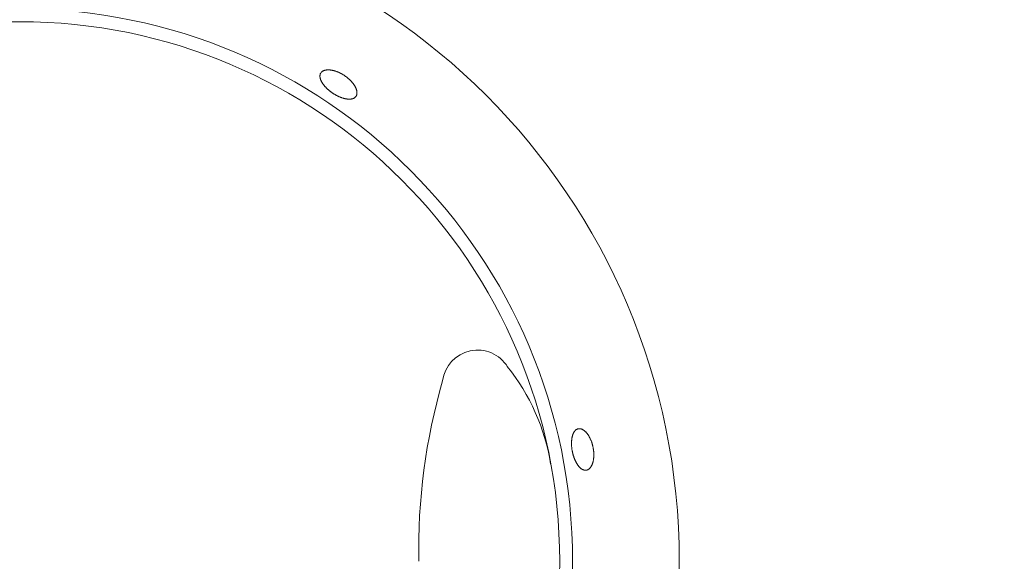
# Model space of a CAD drawing. Header units: inches. Extents: x 382808 to 408593, y -18409 to -9482.
# Tile 164 of 256: x 399326.5 to 399330.7, y -12625.5 to -12623.2. Entities that reach past the tile are written whole.
import ezdxf

# ---------------------------------------------------------------- set-up
doc = ezdxf.new("R2010")
doc.units = ezdxf.units.IN
doc.header["$LTSCALE"] = 2
doc.header["$MEASUREMENT"] = 0
doc.layers.add('!!!LOZAMET_Nr_pióra__9', color=220, linetype='CONTINUOUS', lineweight=0)

msp = doc.modelspace()

# ---------------------------------------------------------------- linework, layer by layer
at = {"layer": '!!!LOZAMET_Nr_pióra__9', "color": 7, "linetype": 'Continuous', "lineweight": 0}
for p, q in [((399327.7822, -12623.4356), (399327.7823, -12623.4346)), ((399327.7822, -12623.4367), (399327.7822, -12623.4356)), ((399327.7823, -12623.4377), (399327.7822, -12623.4367)), ((399327.7823, -12623.4346), (399327.7824, -12623.4336)), ((399327.7823, -12623.4388), (399327.7823, -12623.4377)), ((399327.7824, -12623.4399), (399327.7823, -12623.4388)), ((399327.7824, -12623.4336), (399327.7825, -12623.4326)), ((399327.7825, -12623.4326), (399327.7828, -12623.4306)), ((399327.7828, -12623.4306), (399327.7832, -12623.4287)), ((399327.7832, -12623.4287), (399327.7838, -12623.427)), ((399327.7838, -12623.427), (399327.7845, -12623.4253)), ((399327.7845, -12623.4253), (399327.7853, -12623.4237)), ((399327.7862, -12623.4222), (399327.7868, -12623.4214)), ((399327.7868, -12623.4214), (399327.7874, -12623.4206)), ((399327.7874, -12623.4206), (399327.7881, -12623.4198)), ((399327.7881, -12623.4198), (399327.7888, -12623.419)), ((399327.7888, -12623.419), (399327.7895, -12623.4183)), ((399327.7895, -12623.4183), (399327.7903, -12623.4176)), ((399327.7903, -12623.4176), (399327.7912, -12623.4169)), ((399327.7912, -12623.4169), (399327.792, -12623.4162)), ((399327.792, -12623.4162), (399327.7929, -12623.4156)), ((399327.7929, -12623.4156), (399327.7939, -12623.415)), ((399327.7939, -12623.415), (399327.7949, -12623.4144)), ((399327.7949, -12623.4144), (399327.7959, -12623.4138)), ((399327.7959, -12623.4138), (399327.797, -12623.4133)), ((399327.797, -12623.4133), (399327.7981, -12623.4128)), ((399327.7981, -12623.4128), (399327.7992, -12623.4123)), ((399327.7992, -12623.4123), (399327.8004, -12623.4119)), ((399327.8004, -12623.4119), (399327.8016, -12623.4115)), ((399327.8016, -12623.4115), (399327.8029, -12623.4112)), ((399327.8029, -12623.4112), (399327.8041, -12623.4108)), ((399327.8041, -12623.4108), (399327.8054, -12623.4105)), ((399327.8054, -12623.4105), (399327.8068, -12623.4103)), ((399327.8068, -12623.4103), (399327.8082, -12623.41)), ((399327.8082, -12623.41), (399327.8096, -12623.4099)), ((399327.8096, -12623.4099), (399327.811, -12623.4097)), ((399327.811, -12623.4097), (399327.8124, -12623.4096)), ((399327.8124, -12623.4096), (399327.8139, -12623.4095)), ((399327.8139, -12623.4095), (399327.8154, -12623.4094)), ((399327.8154, -12623.4094), (399327.8169, -12623.4094)), ((399327.8169, -12623.4094), (399327.8184, -12623.4094)), ((399327.8184, -12623.4094), (399327.8199, -12623.4094)), ((399327.8199, -12623.4094), (399327.8215, -12623.4095)), ((399327.8215, -12623.4095), (399327.823, -12623.4096)), ((399327.823, -12623.4096), (399327.8246, -12623.4097)), ((399327.8246, -12623.4097), (399327.8261, -12623.4099)), ((399327.8261, -12623.4099), (399327.8277, -12623.41)), ((399327.8277, -12623.41), (399327.8294, -12623.4103)), ((399327.8294, -12623.4103), (399327.831, -12623.4105)), ((399327.831, -12623.4105), (399327.8327, -12623.4108)), ((399327.8327, -12623.4108), (399327.8344, -12623.4111)), ((399327.8344, -12623.4111), (399327.8361, -12623.4115)), ((399327.8361, -12623.4115), (399327.8379, -12623.4119)), ((399327.8379, -12623.4119), (399327.8396, -12623.4123)), ((399327.8396, -12623.4123), (399327.8414, -12623.4128)), ((399327.8414, -12623.4128), (399327.8432, -12623.4133)), ((399327.8432, -12623.4133), (399327.845, -12623.4138)), ((399327.845, -12623.4138), (399327.8469, -12623.4143)), ((399327.8469, -12623.4143), (399327.8487, -12623.4149)), ((399327.8487, -12623.4149), (399327.8505, -12623.4156)), ((399327.8505, -12623.4156), (399327.8524, -12623.4162)), ((399327.8524, -12623.4162), (399327.8542, -12623.4169)), ((399327.8542, -12623.4169), (399327.8561, -12623.4176)), ((399327.8561, -12623.4176), (399327.858, -12623.4184)), ((399327.858, -12623.4184), (399327.8598, -12623.4191)), ((399327.8598, -12623.4191), (399327.8617, -12623.4199)), ((399327.8617, -12623.4199), (399327.8635, -12623.4208)), ((399327.8635, -12623.4208), (399327.8654, -12623.4216)), ((399327.8654, -12623.4216), (399327.8673, -12623.4225)), ((399327.8673, -12623.4225), (399327.8691, -12623.4235)), ((399327.8691, -12623.4235), (399327.8709, -12623.4244)), ((399327.8709, -12623.4244), (399327.8728, -12623.4254)), ((399327.8728, -12623.4254), (399327.8746, -12623.4263)), ((399327.8746, -12623.4263), (399327.8764, -12623.4273)), ((399327.8764, -12623.4273), (399327.8781, -12623.4284)), ((399327.8781, -12623.4284), (399327.8799, -12623.4294)), ((399327.8799, -12623.4294), (399327.8816, -12623.4305)), ((399327.8816, -12623.4305), (399327.8834, -12623.4315)), ((399327.8834, -12623.4315), (399327.8851, -12623.4326)), ((399327.8851, -12623.4326), (399327.8867, -12623.4337)), ((399327.8867, -12623.4337), (399327.8884, -12623.4349)), ((399327.8884, -12623.4349), (399327.89, -12623.436)), ((399327.89, -12623.436), (399327.8917, -12623.4372)), ((399327.8917, -12623.4372), (399327.8933, -12623.4384)), ((399327.8933, -12623.4384), (399327.895, -12623.4396)), ((399327.7826, -12623.441), (399327.7824, -12623.4399)), ((399327.7827, -12623.4422), (399327.7826, -12623.441)), ((399327.7829, -12623.4433), (399327.7827, -12623.4422)), ((399327.7832, -12623.4445), (399327.7829, -12623.4433)), ((399327.7835, -12623.4456), (399327.7832, -12623.4445)), ((399327.7838, -12623.4468), (399327.7835, -12623.4456)), ((399327.7841, -12623.448), (399327.7838, -12623.4468)), ((399327.7845, -12623.4492), (399327.7841, -12623.448)), ((399327.7849, -12623.4503), (399327.7845, -12623.4492)), ((399327.7853, -12623.4515), (399327.7849, -12623.4503)), ((399327.7858, -12623.4527), (399327.7853, -12623.4515)), ((399327.7863, -12623.454), (399327.7858, -12623.4527)), ((399327.7868, -12623.4552), (399327.7863, -12623.454)), ((399327.7874, -12623.4564), (399327.7868, -12623.4552)), ((399327.788, -12623.4576), (399327.7874, -12623.4564)), ((399327.7886, -12623.4588), (399327.788, -12623.4576)), ((399327.7892, -12623.46), (399327.7886, -12623.4588)), ((399327.7899, -12623.4612), (399327.7892, -12623.46)), ((399327.7906, -12623.4624), (399327.7899, -12623.4612)), ((399327.7913, -12623.4636), (399327.7906, -12623.4624)), ((399327.7921, -12623.4648), (399327.7913, -12623.4636)), ((399327.7928, -12623.4661), (399327.7921, -12623.4648)), ((399327.7936, -12623.4673), (399327.7928, -12623.4661)), ((399327.7945, -12623.4685), (399327.7936, -12623.4673)), ((399327.7954, -12623.4698), (399327.7945, -12623.4685)), ((399327.7963, -12623.471), (399327.7954, -12623.4698)), ((399327.7972, -12623.4723), (399327.7963, -12623.471)), ((399327.7982, -12623.4735), (399327.7972, -12623.4723)), ((399327.7992, -12623.4748), (399327.7982, -12623.4735)), ((399327.8002, -12623.4761), (399327.7992, -12623.4748)), ((399327.8012, -12623.4773), (399327.8002, -12623.4761)), ((399327.8023, -12623.4786), (399327.8012, -12623.4773)), ((399327.8034, -12623.4799), (399327.8023, -12623.4786)), ((399327.8046, -12623.4812), (399327.8034, -12623.4799)), ((399327.895, -12623.4396), (399327.8966, -12623.4409)), ((399327.8966, -12623.4409), (399327.8982, -12623.4421)), ((399327.8982, -12623.4421), (399327.8998, -12623.4434)), ((399327.8998, -12623.4434), (399327.9014, -12623.4447)), ((399327.9014, -12623.4447), (399327.903, -12623.4461)), ((399327.903, -12623.4461), (399327.9045, -12623.4474)), ((399327.9045, -12623.4474), (399327.9061, -12623.4488)), ((399327.9061, -12623.4488), (399327.9076, -12623.4502)), ((399327.9076, -12623.4502), (399327.909, -12623.4516)), ((399327.909, -12623.4516), (399327.9105, -12623.453)), ((399327.9105, -12623.453), (399327.9119, -12623.4544)), ((399327.9119, -12623.4544), (399327.9133, -12623.4558)), ((399327.9133, -12623.4558), (399327.9147, -12623.4573)), ((399327.9147, -12623.4573), (399327.9161, -12623.4587)), ((399327.9161, -12623.4587), (399327.9174, -12623.4602)), ((399327.9174, -12623.4602), (399327.9187, -12623.4617)), ((399327.9187, -12623.4617), (399327.9199, -12623.4631)), ((399327.9199, -12623.4631), (399327.9211, -12623.4646)), ((399327.9211, -12623.4646), (399327.9223, -12623.4661)), ((399327.9223, -12623.4661), (399327.9234, -12623.4676)), ((399327.9234, -12623.4676), (399327.9245, -12623.469)), ((399327.9245, -12623.469), (399327.9256, -12623.4705)), ((399327.9256, -12623.4705), (399327.9266, -12623.472)), ((399327.9266, -12623.472), (399327.9276, -12623.4734)), ((399327.9276, -12623.4734), (399327.9286, -12623.4749)), ((399327.9286, -12623.4749), (399327.9295, -12623.4763)), ((399327.9295, -12623.4763), (399327.9304, -12623.4777)), ((399327.9304, -12623.4777), (399327.9312, -12623.4792)), ((399327.9312, -12623.4792), (399327.932, -12623.4806)), ((399327.932, -12623.4806), (399327.9327, -12623.4819)), ((399327.8057, -12623.4824), (399327.8046, -12623.4812)), ((399327.8069, -12623.4837), (399327.8057, -12623.4824)), ((399327.8081, -12623.485), (399327.8069, -12623.4837)), ((399327.8094, -12623.4862), (399327.8081, -12623.485)), ((399327.8106, -12623.4875), (399327.8094, -12623.4862)), ((399327.8119, -12623.4887), (399327.8106, -12623.4875)), ((399327.8132, -12623.4899), (399327.8119, -12623.4887)), ((399327.8145, -12623.4912), (399327.8132, -12623.4899)), ((399327.8159, -12623.4924), (399327.8145, -12623.4912)), ((399327.8172, -12623.4936), (399327.8159, -12623.4924)), ((399327.8186, -12623.4948), (399327.8172, -12623.4936)), ((399327.82, -12623.496), (399327.8186, -12623.4948)), ((399327.8214, -12623.4972), (399327.82, -12623.496)), ((399327.8228, -12623.4983), (399327.8214, -12623.4972)), ((399327.8243, -12623.4995), (399327.8228, -12623.4983)), ((399327.8257, -12623.5006), (399327.8243, -12623.4995)), ((399327.8272, -12623.5017), (399327.8257, -12623.5006)), ((399327.8286, -12623.5028), (399327.8272, -12623.5017)), ((399327.8301, -12623.5039), (399327.8286, -12623.5028)), ((399327.8315, -12623.505), (399327.8301, -12623.5039)), ((399327.833, -12623.506), (399327.8315, -12623.505)), ((399327.8345, -12623.507), (399327.833, -12623.506)), ((399327.836, -12623.5081), (399327.8345, -12623.507)), ((399327.8374, -12623.509), (399327.836, -12623.5081)), ((399327.8389, -12623.51), (399327.8374, -12623.509)), ((399327.8404, -12623.511), (399327.8389, -12623.51)), ((399327.842, -12623.5119), (399327.8404, -12623.511)), ((399327.8435, -12623.5129), (399327.842, -12623.5119)), ((399327.8451, -12623.5138), (399327.8435, -12623.5129)), ((399327.8467, -12623.5148), (399327.8451, -12623.5138)), ((399327.8482, -12623.5157), (399327.8467, -12623.5148)), ((399327.8498, -12623.5166), (399327.8482, -12623.5157)), ((399327.8514, -12623.5174), (399327.8498, -12623.5166)), ((399327.8531, -12623.5183), (399327.8514, -12623.5174)), ((399327.8547, -12623.5192), (399327.8531, -12623.5183)), ((399327.8563, -12623.52), (399327.8547, -12623.5192)), ((399327.8579, -12623.5208), (399327.8563, -12623.52)), ((399327.8596, -12623.5216), (399327.8579, -12623.5208)), ((399327.8612, -12623.5224), (399327.8596, -12623.5216)), ((399327.8629, -12623.5231), (399327.8612, -12623.5224)), ((399327.9327, -12623.4819), (399327.9335, -12623.4833)), ((399327.9335, -12623.4833), (399327.9341, -12623.4847)), ((399327.9341, -12623.4847), (399327.9348, -12623.4861)), ((399327.9348, -12623.4861), (399327.9354, -12623.4875)), ((399327.9359, -12623.5222), (399327.9348, -12623.5236)), ((399327.9354, -12623.4875), (399327.936, -12623.4889)), ((399327.9364, -12623.5213), (399327.9359, -12623.5222)), ((399327.936, -12623.4889), (399327.9365, -12623.4903)), ((399327.9369, -12623.5205), (399327.9364, -12623.5213)), ((399327.9365, -12623.4903), (399327.937, -12623.4917)), ((399327.9374, -12623.5195), (399327.9369, -12623.5205)), ((399327.937, -12623.4917), (399327.9375, -12623.4931)), ((399327.9378, -12623.5186), (399327.9374, -12623.5195)), ((399327.9375, -12623.4931), (399327.938, -12623.4945)), ((399327.9382, -12623.5176), (399327.9378, -12623.5186)), ((399327.938, -12623.4945), (399327.9383, -12623.4959)), ((399327.9386, -12623.5166), (399327.9382, -12623.5176)), ((399327.9383, -12623.4959), (399327.9387, -12623.4972)), ((399327.9389, -12623.5156), (399327.9386, -12623.5166)), ((399327.9387, -12623.4972), (399327.939, -12623.4986)), ((399327.9392, -12623.5145), (399327.9389, -12623.5156)), ((399327.939, -12623.4986), (399327.9393, -12623.4999)), ((399327.9394, -12623.5134), (399327.9392, -12623.5145)), ((399327.9393, -12623.4999), (399327.9395, -12623.5013)), ((399327.9396, -12623.5123), (399327.9394, -12623.5134)), ((399327.9395, -12623.5013), (399327.9397, -12623.5026)), ((399327.9398, -12623.5112), (399327.9396, -12623.5123)), ((399327.9397, -12623.5026), (399327.9399, -12623.5039)), ((399327.9399, -12623.51), (399327.9398, -12623.5112)), ((399327.9399, -12623.5039), (399327.94, -12623.5051)), ((399327.94, -12623.5088), (399327.9399, -12623.51)), ((399327.94, -12623.5051), (399327.94, -12623.5064)), ((399327.94, -12623.5064), (399327.94, -12623.5076)), ((399327.94, -12623.5076), (399327.94, -12623.5088)), ((399327.8645, -12623.5239), (399327.8629, -12623.5231)), ((399327.8661, -12623.5246), (399327.8645, -12623.5239)), ((399327.8678, -12623.5253), (399327.8661, -12623.5246)), ((399327.8694, -12623.5259), (399327.8678, -12623.5253)), ((399327.871, -12623.5266), (399327.8694, -12623.5259)), ((399327.8727, -12623.5272), (399327.871, -12623.5266)), ((399327.8743, -12623.5278), (399327.8727, -12623.5272)), ((399327.8759, -12623.5283), (399327.8743, -12623.5278)), ((399327.8775, -12623.5289), (399327.8759, -12623.5283)), ((399327.8791, -12623.5294), (399327.8775, -12623.5289)), ((399327.8807, -12623.5299), (399327.8791, -12623.5294)), ((399327.8822, -12623.5303), (399327.8807, -12623.5299)), ((399327.8838, -12623.5308), (399327.8822, -12623.5303)), ((399327.8853, -12623.5312), (399327.8838, -12623.5308)), ((399327.8868, -12623.5316), (399327.8853, -12623.5312)), ((399327.8883, -12623.5319), (399327.8868, -12623.5316)), ((399327.8898, -12623.5323), (399327.8883, -12623.5319)), ((399327.8913, -12623.5326), (399327.8898, -12623.5323)), ((399327.8927, -12623.5329), (399327.8913, -12623.5326)), ((399327.8942, -12623.5331), (399327.8927, -12623.5329)), ((399327.8956, -12623.5333), (399327.8942, -12623.5331)), ((399327.897, -12623.5335), (399327.8956, -12623.5333)), ((399327.8983, -12623.5337), (399327.897, -12623.5335)), ((399327.8997, -12623.5339), (399327.8983, -12623.5337)), ((399327.9011, -12623.534), (399327.8997, -12623.5339)), ((399327.9024, -12623.5341), (399327.9011, -12623.534)), ((399327.9038, -12623.5342), (399327.9024, -12623.5341)), ((399327.9051, -12623.5342), (399327.9038, -12623.5342)), ((399327.9064, -12623.5343), (399327.9051, -12623.5342)), ((399327.9077, -12623.5343), (399327.9064, -12623.5343)), ((399327.909, -12623.5342), (399327.9077, -12623.5343)), ((399327.9103, -12623.5342), (399327.909, -12623.5342)), ((399327.9116, -12623.5341), (399327.9103, -12623.5342)), ((399327.9128, -12623.534), (399327.9116, -12623.5341)), ((399327.914, -12623.5339), (399327.9128, -12623.534)), ((399327.9152, -12623.5337), (399327.914, -12623.5339)), ((399327.9164, -12623.5335), (399327.9152, -12623.5337)), ((399327.9176, -12623.5333), (399327.9164, -12623.5335)), ((399327.9187, -12623.5331), (399327.9176, -12623.5333)), ((399327.9198, -12623.5328), (399327.9187, -12623.5331)), ((399327.9209, -12623.5325), (399327.9198, -12623.5328)), ((399327.9219, -12623.5322), (399327.9209, -12623.5325)), ((399327.923, -12623.5318), (399327.9219, -12623.5322)), ((399327.924, -12623.5314), (399327.923, -12623.5318)), ((399327.9249, -12623.531), (399327.924, -12623.5314)), ((399327.9259, -12623.5306), (399327.9249, -12623.531)), ((399327.9268, -12623.5301), (399327.9259, -12623.5306)), ((399327.9277, -12623.5297), (399327.9268, -12623.5301)), ((399327.9294, -12623.5286), (399327.9277, -12623.5297)), ((399327.9309, -12623.5275), (399327.9294, -12623.5286)), ((399327.9324, -12623.5263), (399327.9309, -12623.5275)), ((399327.9337, -12623.525), (399327.9324, -12623.5263)), ((399327.9348, -12623.5236), (399327.9337, -12623.525)), ((399328.8674, -12624.9489), (399328.8681, -12624.9481)), ((399328.8681, -12624.9481), (399328.8688, -12624.9473)), ((399328.8688, -12624.9473), (399328.8696, -12624.9465)), ((399328.8696, -12624.9465), (399328.8703, -12624.9458)), ((399328.8703, -12624.9458), (399328.8711, -12624.9451)), ((399328.8711, -12624.9451), (399328.8718, -12624.9444)), ((399328.8718, -12624.9444), (399328.8726, -12624.9438)), ((399328.8726, -12624.9438), (399328.8742, -12624.9426)), ((399328.8742, -12624.9426), (399328.8759, -12624.9416)), ((399328.8759, -12624.9416), (399328.8775, -12624.9407)), ((399328.8775, -12624.9407), (399328.8792, -12624.94)), ((399328.8792, -12624.94), (399328.8809, -12624.9395)), ((399328.8826, -12624.9391), (399328.8836, -12624.9389)), ((399328.8836, -12624.9389), (399328.8846, -12624.9388)), ((399328.8846, -12624.9388), (399328.8856, -12624.9387)), ((399328.8856, -12624.9387), (399328.8867, -12624.9387)), ((399328.8867, -12624.9387), (399328.8877, -12624.9387)), ((399328.8877, -12624.9387), (399328.8888, -12624.9387)), ((399328.8888, -12624.9387), (399328.8899, -12624.9388)), ((399328.8899, -12624.9388), (399328.891, -12624.939)), ((399328.891, -12624.939), (399328.8921, -12624.9392)), ((399328.8921, -12624.9392), (399328.8932, -12624.9394)), ((399328.8932, -12624.9394), (399328.8943, -12624.9397)), ((399328.8943, -12624.9397), (399328.8954, -12624.94)), ((399328.8954, -12624.94), (399328.8965, -12624.9404)), ((399328.8965, -12624.9404), (399328.8976, -12624.9408)), ((399328.8976, -12624.9408), (399328.8988, -12624.9413)), ((399328.8988, -12624.9413), (399328.8999, -12624.9418)), ((399328.8999, -12624.9418), (399328.9011, -12624.9424)), ((399328.9011, -12624.9424), (399328.9022, -12624.943)), ((399328.9022, -12624.943), (399328.9033, -12624.9437)), ((399328.9033, -12624.9437), (399328.9045, -12624.9444)), ((399328.9045, -12624.9444), (399328.9056, -12624.9452)), ((399328.9056, -12624.9452), (399328.9067, -12624.946)), ((399328.9067, -12624.946), (399328.9078, -12624.9469)), ((399328.9078, -12624.9469), (399328.909, -12624.9477)), ((399328.909, -12624.9477), (399328.9101, -12624.9487)), ((399328.9101, -12624.9487), (399328.9112, -12624.9496)), ((399328.854, -12624.992), (399328.8541, -12624.9904)), ((399328.8541, -12624.9904), (399328.8542, -12624.9887)), ((399328.8542, -12624.9887), (399328.8544, -12624.9871)), ((399328.8544, -12624.9871), (399328.8546, -12624.9854)), ((399328.8546, -12624.9854), (399328.8548, -12624.9838)), ((399328.8548, -12624.9838), (399328.855, -12624.9823)), ((399328.855, -12624.9823), (399328.8552, -12624.9807)), ((399328.8552, -12624.9807), (399328.8554, -12624.9792)), ((399328.8554, -12624.9792), (399328.8557, -12624.9777)), ((399328.8557, -12624.9777), (399328.856, -12624.9762)), ((399328.856, -12624.9762), (399328.8563, -12624.9748)), ((399328.8563, -12624.9748), (399328.8566, -12624.9734)), ((399328.8566, -12624.9734), (399328.8569, -12624.972)), ((399328.8569, -12624.972), (399328.8573, -12624.9706)), ((399328.8573, -12624.9706), (399328.8576, -12624.9693)), ((399328.8576, -12624.9693), (399328.858, -12624.968)), ((399328.858, -12624.968), (399328.8584, -12624.9666)), ((399328.8584, -12624.9666), (399328.8588, -12624.9654)), ((399328.8588, -12624.9654), (399328.8593, -12624.9641)), ((399328.8593, -12624.9641), (399328.8597, -12624.9628)), ((399328.8597, -12624.9628), (399328.8602, -12624.9616)), ((399328.8602, -12624.9616), (399328.8607, -12624.9604)), ((399328.8607, -12624.9604), (399328.8612, -12624.9592)), ((399328.8612, -12624.9592), (399328.8618, -12624.9581)), ((399328.8618, -12624.9581), (399328.8623, -12624.9569)), ((399328.8623, -12624.9569), (399328.8629, -12624.9558)), ((399328.8629, -12624.9558), (399328.8635, -12624.9547)), ((399328.8635, -12624.9547), (399328.8641, -12624.9537)), ((399328.8641, -12624.9537), (399328.8647, -12624.9527)), ((399328.8647, -12624.9527), (399328.8654, -12624.9517)), ((399328.8654, -12624.9517), (399328.866, -12624.9507)), ((399328.866, -12624.9507), (399328.8667, -12624.9498)), ((399328.8667, -12624.9498), (399328.8674, -12624.9489)), ((399328.9112, -12624.9496), (399328.9123, -12624.9506)), ((399328.9123, -12624.9506), (399328.9133, -12624.9517)), ((399328.9133, -12624.9517), (399328.9144, -12624.9528)), ((399328.9144, -12624.9528), (399328.9155, -12624.9539)), ((399328.9155, -12624.9539), (399328.9165, -12624.955)), ((399328.9165, -12624.955), (399328.9176, -12624.9562)), ((399328.9176, -12624.9562), (399328.9186, -12624.9574)), ((399328.9186, -12624.9574), (399328.9196, -12624.9586)), ((399328.9196, -12624.9586), (399328.9206, -12624.9599)), ((399328.9206, -12624.9599), (399328.9216, -12624.9612)), ((399328.9216, -12624.9612), (399328.9225, -12624.9625)), ((399328.9225, -12624.9625), (399328.9235, -12624.9639)), ((399328.9235, -12624.9639), (399328.9245, -12624.9653)), ((399328.9245, -12624.9653), (399328.9255, -12624.9668)), ((399328.9255, -12624.9668), (399328.9264, -12624.9683)), ((399328.9264, -12624.9683), (399328.9274, -12624.9699)), ((399328.9274, -12624.9699), (399328.9283, -12624.9715)), ((399328.9283, -12624.9715), (399328.9292, -12624.9731)), ((399328.9292, -12624.9731), (399328.9301, -12624.9747)), ((399328.9301, -12624.9747), (399328.931, -12624.9764)), ((399328.931, -12624.9764), (399328.9319, -12624.9781)), ((399328.9319, -12624.9781), (399328.9328, -12624.9799)), ((399328.9328, -12624.9799), (399328.9336, -12624.9816)), ((399328.9336, -12624.9816), (399328.9345, -12624.9834)), ((399328.9345, -12624.9834), (399328.9353, -12624.9852)), ((399328.9353, -12624.9852), (399328.9361, -12624.9871)), ((399328.9361, -12624.9871), (399328.9368, -12624.989)), ((399328.9368, -12624.989), (399328.9376, -12624.9909)), ((399328.8537, -12624.999), (399328.8538, -12624.9972)), ((399328.8537, -12625.0007), (399328.8537, -12624.999)), ((399328.8537, -12625.0025), (399328.8537, -12625.0007)), ((399328.8537, -12625.0043), (399328.8537, -12625.0025)), ((399328.8538, -12625.0061), (399328.8537, -12625.0043)), ((399328.8538, -12624.9955), (399328.8539, -12624.9938)), ((399328.8538, -12624.9972), (399328.8538, -12624.9955)), ((399328.8539, -12625.0079), (399328.8538, -12625.0061)), ((399328.8539, -12624.9938), (399328.854, -12624.992)), ((399328.854, -12625.0097), (399328.8539, -12625.0079)), ((399328.8541, -12625.0115), (399328.854, -12625.0097)), ((399328.8542, -12625.0133), (399328.8541, -12625.0115)), ((399328.8543, -12625.0152), (399328.8542, -12625.0133)), ((399328.8545, -12625.017), (399328.8543, -12625.0152)), ((399328.8547, -12625.0188), (399328.8545, -12625.017)), ((399328.8549, -12625.0206), (399328.8547, -12625.0188)), ((399328.8551, -12625.0224), (399328.8549, -12625.0206)), ((399328.8553, -12625.0243), (399328.8551, -12625.0224)), ((399328.8556, -12625.0261), (399328.8553, -12625.0243)), ((399328.8558, -12625.0279), (399328.8556, -12625.0261)), ((399328.8561, -12625.0297), (399328.8558, -12625.0279)), ((399328.8564, -12625.0314), (399328.8561, -12625.0297)), ((399328.8567, -12625.0332), (399328.8564, -12625.0314)), ((399328.9376, -12624.9909), (399328.9383, -12624.9928)), ((399328.9383, -12624.9928), (399328.939, -12624.9947)), ((399328.939, -12624.9947), (399328.9397, -12624.9966)), ((399328.9397, -12624.9966), (399328.9403, -12624.9986)), ((399328.9403, -12624.9986), (399328.941, -12625.0005)), ((399328.941, -12625.0005), (399328.9416, -12625.0025)), ((399328.9416, -12625.0025), (399328.9422, -12625.0045)), ((399328.9422, -12625.0045), (399328.9427, -12625.0065)), ((399328.9427, -12625.0065), (399328.9432, -12625.0084)), ((399328.9432, -12625.0084), (399328.9438, -12625.0104)), ((399328.9438, -12625.0104), (399328.9442, -12625.0124)), ((399328.9442, -12625.0124), (399328.9447, -12625.0144)), ((399328.9447, -12625.0144), (399328.9451, -12625.0163)), ((399328.9451, -12625.0163), (399328.9455, -12625.0183)), ((399328.9455, -12625.0183), (399328.9459, -12625.0203)), ((399328.9459, -12625.0203), (399328.9463, -12625.0223)), ((399328.9463, -12625.0223), (399328.9466, -12625.0243)), ((399328.9466, -12625.0243), (399328.9469, -12625.0263)), ((399328.9469, -12625.0263), (399328.9472, -12625.0283)), ((399328.9472, -12625.0283), (399328.9475, -12625.0303)), ((399328.9475, -12625.0303), (399328.9477, -12625.0324)), ((399328.9477, -12625.0324), (399328.9479, -12625.0344)), ((399328.8571, -12625.035), (399328.8567, -12625.0332)), ((399328.8574, -12625.0367), (399328.8571, -12625.035)), ((399328.8578, -12625.0385), (399328.8574, -12625.0367)), ((399328.8582, -12625.0402), (399328.8578, -12625.0385)), ((399328.8586, -12625.042), (399328.8582, -12625.0402)), ((399328.859, -12625.0437), (399328.8586, -12625.042)), ((399328.8594, -12625.0455), (399328.859, -12625.0437)), ((399328.8599, -12625.0473), (399328.8594, -12625.0455)), ((399328.8604, -12625.049), (399328.8599, -12625.0473)), ((399328.8609, -12625.0508), (399328.8604, -12625.049)), ((399328.8614, -12625.0526), (399328.8609, -12625.0508)), ((399328.8619, -12625.0543), (399328.8614, -12625.0526)), ((399328.8625, -12625.0561), (399328.8619, -12625.0543)), ((399328.863, -12625.0578), (399328.8625, -12625.0561)), ((399328.8636, -12625.0595), (399328.863, -12625.0578)), ((399328.8642, -12625.0613), (399328.8636, -12625.0595)), ((399328.8648, -12625.063), (399328.8642, -12625.0613)), ((399328.8654, -12625.0647), (399328.8648, -12625.063)), ((399328.8661, -12625.0663), (399328.8654, -12625.0647)), ((399328.8667, -12625.068), (399328.8661, -12625.0663)), ((399328.8674, -12625.0696), (399328.8667, -12625.068)), ((399328.8681, -12625.0713), (399328.8674, -12625.0696)), ((399328.8688, -12625.0729), (399328.8681, -12625.0713)), ((399328.8695, -12625.0744), (399328.8688, -12625.0729)), ((399328.8702, -12625.076), (399328.8695, -12625.0744)), ((399328.9467, -12625.0736), (399328.9464, -12625.0753)), ((399328.947, -12625.0718), (399328.9467, -12625.0736)), ((399328.9473, -12625.07), (399328.947, -12625.0718)), ((399328.9476, -12625.0682), (399328.9473, -12625.07)), ((399328.9478, -12625.0663), (399328.9476, -12625.0682)), ((399328.948, -12625.0645), (399328.9478, -12625.0663)), ((399328.9479, -12625.0344), (399328.9481, -12625.0365)), ((399328.9482, -12625.0626), (399328.948, -12625.0645)), ((399328.9481, -12625.0365), (399328.9483, -12625.0385)), ((399328.9484, -12625.0606), (399328.9482, -12625.0626)), ((399328.9483, -12625.0385), (399328.9484, -12625.0406)), ((399328.9484, -12625.0406), (399328.9485, -12625.0426)), ((399328.9485, -12625.0587), (399328.9484, -12625.0606)), ((399328.9485, -12625.0426), (399328.9486, -12625.0447)), ((399328.9486, -12625.0567), (399328.9485, -12625.0587)), ((399328.9486, -12625.0447), (399328.9487, -12625.0467)), ((399328.9487, -12625.0548), (399328.9486, -12625.0567)), ((399328.9487, -12625.0467), (399328.9487, -12625.0487)), ((399328.9487, -12625.0487), (399328.9487, -12625.0508)), ((399328.9487, -12625.0508), (399328.9487, -12625.0528)), ((399328.9487, -12625.0528), (399328.9487, -12625.0548)), ((399328.871, -12625.0775), (399328.8702, -12625.076)), ((399328.8717, -12625.0791), (399328.871, -12625.0775)), ((399328.8725, -12625.0805), (399328.8717, -12625.0791)), ((399328.8733, -12625.082), (399328.8725, -12625.0805)), ((399328.874, -12625.0834), (399328.8733, -12625.082)), ((399328.8748, -12625.0848), (399328.874, -12625.0834)), ((399328.8756, -12625.0862), (399328.8748, -12625.0848)), ((399328.8764, -12625.0876), (399328.8756, -12625.0862)), ((399328.8772, -12625.0889), (399328.8764, -12625.0876)), ((399328.878, -12625.0902), (399328.8772, -12625.0889)), ((399328.8789, -12625.0914), (399328.878, -12625.0902)), ((399328.8797, -12625.0927), (399328.8789, -12625.0914)), ((399328.8805, -12625.0938), (399328.8797, -12625.0927)), ((399328.8813, -12625.095), (399328.8805, -12625.0938)), ((399328.8822, -12625.0961), (399328.8813, -12625.095)), ((399328.883, -12625.0972), (399328.8822, -12625.0961)), ((399328.8839, -12625.0983), (399328.883, -12625.0972)), ((399328.8848, -12625.0994), (399328.8839, -12625.0983)), ((399328.8856, -12625.1004), (399328.8848, -12625.0994)), ((399328.8865, -12625.1014), (399328.8856, -12625.1004)), ((399328.8875, -12625.1024), (399328.8865, -12625.1014)), ((399328.8884, -12625.1033), (399328.8875, -12625.1024)), ((399328.8893, -12625.1043), (399328.8884, -12625.1033)), ((399328.8902, -12625.1051), (399328.8893, -12625.1043)), ((399328.8912, -12625.106), (399328.8902, -12625.1051)), ((399328.8921, -12625.1069), (399328.8912, -12625.106)), ((399328.8931, -12625.1077), (399328.8921, -12625.1069)), ((399328.894, -12625.1084), (399328.8931, -12625.1077)), ((399328.895, -12625.1092), (399328.894, -12625.1084)), ((399328.8959, -12625.1099), (399328.895, -12625.1092)), ((399328.8969, -12625.1105), (399328.8959, -12625.1099)), ((399328.8979, -12625.1112), (399328.8969, -12625.1105)), ((399328.8989, -12625.1118), (399328.8979, -12625.1112)), ((399328.8998, -12625.1123), (399328.8989, -12625.1118)), ((399328.9008, -12625.1128), (399328.8998, -12625.1123)), ((399328.9018, -12625.1133), (399328.9008, -12625.1128)), ((399328.9028, -12625.1137), (399328.9018, -12625.1133)), ((399328.9037, -12625.1141), (399328.9028, -12625.1137)), ((399328.9047, -12625.1145), (399328.9037, -12625.1141)), ((399328.9057, -12625.1148), (399328.9047, -12625.1145)), ((399328.9067, -12625.1151), (399328.9057, -12625.1148)), ((399328.9086, -12625.1156), (399328.9067, -12625.1151)), ((399328.9105, -12625.1159), (399328.9086, -12625.1156)), ((399328.9123, -12625.116), (399328.9105, -12625.1159)), ((399328.9142, -12625.116), (399328.9123, -12625.116)), ((399328.916, -12625.1159), (399328.9142, -12625.116)), ((399328.9177, -12625.1156), (399328.916, -12625.1159)), ((399328.9187, -12625.1154), (399328.9177, -12625.1156)), ((399328.9197, -12625.1151), (399328.9187, -12625.1154)), ((399328.9207, -12625.1148), (399328.9197, -12625.1151)), ((399328.9217, -12625.1144), (399328.9207, -12625.1148)), ((399328.9226, -12625.114), (399328.9217, -12625.1144)), ((399328.9236, -12625.1136), (399328.9226, -12625.114)), ((399328.9246, -12625.1131), (399328.9236, -12625.1136)), ((399328.9255, -12625.1125), (399328.9246, -12625.1131)), ((399328.9264, -12625.1119), (399328.9255, -12625.1125)), ((399328.9274, -12625.1113), (399328.9264, -12625.1119)), ((399328.9283, -12625.1106), (399328.9274, -12625.1113)), ((399328.9292, -12625.1098), (399328.9283, -12625.1106)), ((399328.9301, -12625.1091), (399328.9292, -12625.1098)), ((399328.931, -12625.1082), (399328.9301, -12625.1091)), ((399328.9318, -12625.1074), (399328.931, -12625.1082)), ((399328.9327, -12625.1064), (399328.9318, -12625.1074)), ((399328.9335, -12625.1055), (399328.9327, -12625.1064)), ((399328.9343, -12625.1044), (399328.9335, -12625.1055)), ((399328.9351, -12625.1034), (399328.9343, -12625.1044)), ((399328.9359, -12625.1023), (399328.9351, -12625.1034)), ((399328.9366, -12625.1012), (399328.9359, -12625.1023)), ((399328.9374, -12625.1), (399328.9366, -12625.1012)), ((399328.9381, -12625.0988), (399328.9374, -12625.1)), ((399328.9388, -12625.0975), (399328.9381, -12625.0988)), ((399328.9394, -12625.0962), (399328.9388, -12625.0975)), ((399328.9401, -12625.0949), (399328.9394, -12625.0962)), ((399328.9407, -12625.0936), (399328.9401, -12625.0949)), ((399328.9413, -12625.0922), (399328.9407, -12625.0936)), ((399328.9419, -12625.0908), (399328.9413, -12625.0922)), ((399328.9424, -12625.0894), (399328.9419, -12625.0908)), ((399328.943, -12625.0879), (399328.9424, -12625.0894)), ((399328.9435, -12625.0864), (399328.943, -12625.0879)), ((399328.944, -12625.0849), (399328.9435, -12625.0864)), ((399328.9444, -12625.0834), (399328.944, -12625.0849)), ((399328.9449, -12625.0819), (399328.9444, -12625.0834)), ((399328.9453, -12625.0803), (399328.9449, -12625.0819)), ((399328.9457, -12625.0787), (399328.9453, -12625.0803)), ((399328.946, -12625.077), (399328.9457, -12625.0787)), ((399328.9464, -12625.0753), (399328.946, -12625.077))]:
    msp.add_line(p, q, dxfattribs=at)
for radius in [2.8094, 2.355, 2.3]:
    msp.add_circle((399326.5034, -12625.5041), radius, dxfattribs=at)
for centre, radius, start, end in [((399326.5034, -12625.5041), 6.25, 2.82684, 87.15951), ((399326.5034, -12625.5041), 5.15, 2.8496, 87.1504), ((399328.4534, -12624.7537), 0.15, 31.4443, 172.5063), ((399327.8903, -12625.2293), 0.8856, 9.1538, 38.8158), ((399330.7984, -12625.4538), 2.5955, 163.9024, 181.1102)]:
    msp.add_arc(centre, radius, start, end, dxfattribs=at)

doc.saveas('drawing.dxf')
